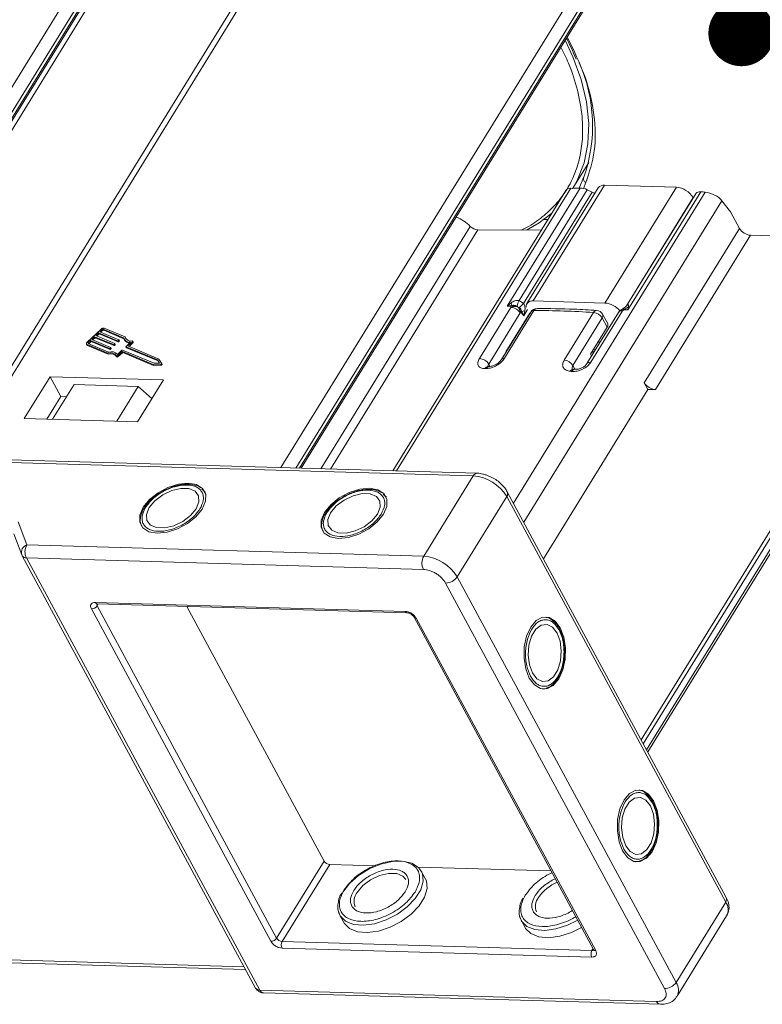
# Model space of a CAD drawing. Header units: millimetres. Extents: x 3059 to 4529, y 344 to 1377.
# Tile 40 of 42: x 4297 to 4353, y 1089 to 1164. Entities that reach past the tile are written whole.
import ezdxf

# ---------------------------------------------------------------- set-up
doc = ezdxf.new("R2010")
doc.units = ezdxf.units.MM
doc.styles.get("Standard").update_dxf_attribs({"font": '仿宋_GB2312.ttf', "width": 0.8})
doc.dimstyles.new('ISO-25.1', dxfattribs={"dimtxt": 6, "dimasz": 5, "dimexe": 3.5, "dimexo": 0.625, "dimgap": 1.5, "dimtad": 1, "dimtoh": 1, "dimtxsty": 'Standard', "dimcen": 2.5, "dimadec": 0, "dimazin": 0, "dimtfac": 1, "dimtmove": 0, "dimatfit": 3, "dimfxl": 0, "dimarcsym": 0})

msp = doc.modelspace()

# ---------------------------------------------------------------- linework, layer by layer
at = {"color": 7, "linetype": 'Continuous', "lineweight": 15}
for p, q in [((4308.443, 1178.891), (4278.963, 1131.07)), ((4280.022, 1130.9), (4309.286, 1178.371)), ((4280.299, 1130.878), (4309.421, 1178.12)), ((4280.413, 1130.869), (4309.434, 1177.944)), ((4320.991, 1178.174), (4291.639, 1130.56)), ((4292.112, 1130.547), (4321.679, 1178.51)), ((4345.863, 1177.815), (4316.295, 1129.851)), ((4280.82, 1130.836), (4309.68, 1177.651)), ((4317.438, 1129.819), (4346.705, 1177.296)), ((4317.724, 1129.81), (4346.841, 1177.044)), ((4317.842, 1129.807), (4346.853, 1176.869)), ((4338.436, 1161.22), (4338.649, 1160.754)), ((4338.393, 1150.99), (4339.599, 1152.946)), ((4339.2, 1151.8), (4338.863, 1151.006)), ((4339.217, 1151.831), (4339.2, 1151.8)), ((4325.063, 1129.599), (4338.246, 1150.984)), ((4333.429, 1142.073), (4338.937, 1151.008)), ((4340.3, 1151.016), (4334.902, 1142.258)), ((4335.388, 1142.462), (4340.787, 1151.219)), ((4339.185, 1150.98), (4339.373, 1151.42)), ((4346.214, 1151.063), (4340.787, 1151.219)), ((4346.214, 1151.063), (4340.816, 1142.306)), ((4337.859, 1150.819), (4324.783, 1129.607)), ((4348.4, 1150.692), (4333.894, 1127.161)), ((4334.315, 1142.497), (4339.479, 1150.874)), ((4339.855, 1150.693), (4334.665, 1142.274)), ((4339.479, 1150.874), (4339.855, 1150.693)), ((4342.433, 1142.101), (4347.478, 1150.284)), ((4347.705, 1150.614), (4342.523, 1142.208)), ((4348.064, 1150.722), (4342.553, 1141.782)), ((4347.478, 1150.284), (4347.489, 1150.264)), ((4334.669, 1125.724), (4349.663, 1150.046)), ((4350.312, 1149.212), (4349.663, 1150.046)), ((4350.99, 1147.954), (4350.312, 1149.212)), ((4319.33, 1129.764), (4330.634, 1148.101)), ((4336.199, 1148.627), (4336.502, 1148.618)), ((4331.206, 1147.842), (4320.049, 1129.744)), ((4336.009, 1147.819), (4331.206, 1147.842)), ((4350.99, 1147.954), (4343.792, 1136.278)), ((4351.833, 1147.435), (4344.635, 1135.759)), ((4366.819, 1147.004), (4351.833, 1147.435)), ((4343.552, 1109.262), (4366.819, 1147.004)), ((4343.715, 1108.96), (4367.071, 1146.848)), ((4367.316, 1146.396), (4343.959, 1108.508)), ((4344.049, 1108.341), (4367.335, 1146.115)), ((4333.429, 1142.073), (4333.713, 1142.322)), ((4333.773, 1142.118), (4333.429, 1142.073)), ((4333.686, 1142.043), (4333.429, 1142.073)), ((4333.686, 1142.043), (4333.773, 1142.118)), ((4333.798, 1142.084), (4333.686, 1142.043)), ((4333.707, 1141.967), (4333.686, 1142.043)), ((4334.227, 1142.003), (4334.167, 1142.075)), ((4334.315, 1142.497), (4334.665, 1142.274)), ((4340.816, 1142.306), (4335.388, 1142.462)), ((4331.322, 1138.098), (4333.707, 1141.967)), ((4334.414, 1141.552), (4332.028, 1137.682)), ((4335.206, 1141.626), (4332.987, 1138.026)), ((4335.449, 1141.735), (4333.23, 1138.135)), ((4335.127, 1141.528), (4333.328, 1138.609)), ((4334.339, 1141.971), (4334.227, 1142.003)), ((4334.498, 1141.562), (4334.414, 1141.552)), ((4334.498, 1141.562), (4334.482, 1141.685)), ((4334.523, 1141.677), (4334.498, 1141.562)), ((4334.668, 1141.337), (4334.498, 1141.562)), ((4334.668, 1141.337), (4334.523, 1141.677)), ((4334.968, 1141.823), (4334.668, 1141.337)), ((4334.756, 1141.712), (4334.668, 1141.337)), ((4337.731, 1137.99), (4339.951, 1141.59)), ((4341.841, 1141.597), (4339.451, 1137.72)), ((4342.137, 1141.703), (4339.748, 1137.827)), ((4341.022, 1140.748), (4340.64, 1141.455)), ((4342.1, 1141.811), (4342.023, 1141.751)), ((4342.132, 1141.84), (4342.1, 1141.811)), ((4342.141, 1141.851), (4342.115, 1141.835)), ((4342.2, 1141.811), (4342.132, 1141.84)), ((4342.25, 1141.772), (4342.137, 1141.703)), ((4342.25, 1141.772), (4342.2, 1141.811)), ((4342.274, 1141.842), (4342.25, 1141.772)), ((4342.553, 1141.782), (4342.25, 1141.772)), ((4342.553, 1141.782), (4342.274, 1141.842)), ((4342.583, 1142.017), (4342.553, 1141.782)), ((4334.789, 1140.98), (4334.802, 1140.97)), ((4340.605, 1141.175), (4338.385, 1137.575)), ((4340.986, 1140.469), (4340.605, 1141.175)), ((4302.707, 1140.328), (4301.662, 1139.34)), ((4302.525, 1140.048), (4302.307, 1139.842)), ((4302.307, 1139.842), (4303.741, 1139.239)), ((4302.391, 1139.807), (4302.566, 1139.972)), ((4303.959, 1139.445), (4302.525, 1140.048)), ((4302.566, 1139.972), (4302.525, 1140.048)), ((4302.566, 1139.972), (4303.999, 1139.369)), ((4302.787, 1140.295), (4302.612, 1140.13)), ((4302.612, 1140.13), (4304.046, 1139.527)), ((4302.696, 1140.095), (4302.827, 1140.219)), ((4302.827, 1140.219), (4302.787, 1140.295)), ((4304.414, 1139.67), (4302.87, 1140.319)), ((4302.87, 1140.319), (4302.91, 1140.244)), ((4302.91, 1140.244), (4304.437, 1139.602)), ((4304.525, 1139.742), (4302.957, 1140.402)), ((4339.726, 1138.425), (4340.986, 1140.469)), ((4301.612, 1139.199), (4301.653, 1139.124)), ((4301.65, 1139.167), (4303.218, 1138.507)), ((4301.69, 1139.091), (4301.65, 1139.167)), ((4301.69, 1139.091), (4303.259, 1138.432)), ((4301.737, 1139.249), (4303.281, 1138.6)), ((4301.915, 1139.472), (4301.741, 1139.307)), ((4301.741, 1139.307), (4301.782, 1139.231)), ((4301.782, 1139.231), (4301.956, 1139.396)), ((4303.349, 1138.869), (4301.915, 1139.472)), ((4301.956, 1139.396), (4301.915, 1139.472)), ((4301.956, 1139.396), (4303.389, 1138.793)), ((4302.22, 1139.76), (4302.002, 1139.554)), ((4302.002, 1139.554), (4303.436, 1138.951)), ((4302.086, 1139.519), (4302.261, 1139.684)), ((4303.654, 1139.157), (4302.22, 1139.76)), ((4302.261, 1139.684), (4302.22, 1139.76)), ((4302.261, 1139.684), (4303.694, 1139.081)), ((4303.694, 1139.081), (4303.654, 1139.157)), ((4303.739, 1139.21), (4303.695, 1139.169)), ((4303.736, 1139.094), (4303.695, 1139.169)), ((4303.736, 1139.094), (4303.78, 1139.135)), ((4303.78, 1139.135), (4303.739, 1139.21)), ((4303.788, 1139.158), (4303.747, 1139.234)), ((4303.999, 1139.369), (4303.959, 1139.445)), ((4304.044, 1139.498), (4304, 1139.457)), ((4304.041, 1139.382), (4304, 1139.457)), ((4304.041, 1139.382), (4304.085, 1139.423)), ((4304.085, 1139.423), (4304.044, 1139.498)), ((4304.093, 1139.446), (4304.052, 1139.522)), ((4304.447, 1139.582), (4304.488, 1139.507)), ((4304.566, 1139.667), (4304.525, 1139.742)), ((4304.582, 1139.606), (4304.566, 1139.667)), ((4304.599, 1139.027), (4304.936, 1139.345)), ((4304.743, 1139.055), (4305.08, 1139.374)), ((4307.083, 1138.071), (4304.743, 1139.055)), ((4304.827, 1139.02), (4305.121, 1139.298)), ((4305.08, 1139.374), (4305.121, 1139.298)), ((4305.138, 1139.345), (4305.097, 1139.421)), ((4340.296, 1139.349), (4340.453, 1139.345)), ((4303.259, 1138.432), (4303.218, 1138.507)), ((4303.389, 1138.793), (4303.349, 1138.869)), ((4303.434, 1138.922), (4303.39, 1138.881)), ((4303.39, 1138.881), (4303.431, 1138.805)), ((4303.431, 1138.805), (4303.475, 1138.847)), ((4303.475, 1138.847), (4303.434, 1138.922)), ((4303.483, 1138.87), (4303.442, 1138.946)), ((4303.875, 1138.312), (4303.916, 1138.236)), ((4303.957, 1138.421), (4304.294, 1138.739)), ((4303.971, 1138.325), (4304.286, 1138.623)), ((4304.011, 1138.25), (4303.971, 1138.325)), ((4304.011, 1138.25), (4304.327, 1138.548)), ((4304.327, 1138.548), (4304.286, 1138.623)), ((4304.327, 1138.635), (4306.647, 1137.66)), ((4304.368, 1138.56), (4304.327, 1138.635)), ((4304.336, 1138.751), (4306.718, 1137.749)), ((4304.368, 1138.56), (4306.688, 1137.584)), ((4304.591, 1139.003), (4304.631, 1138.928)), ((4306.98, 1137.996), (4304.597, 1138.998)), ((4304.638, 1138.923), (4304.597, 1138.998)), ((4304.638, 1138.923), (4307.02, 1137.92)), ((4333.328, 1138.609), (4333.337, 1138.593)), ((4339.726, 1138.425), (4339.801, 1138.287)), ((4339.876, 1138.669), (4339.951, 1138.531)), ((4340.021, 1138.746), (4339.976, 1138.83)), ((4306.647, 1137.66), (4307.205, 1137.668)), ((4306.688, 1137.584), (4306.647, 1137.66)), ((4306.688, 1137.584), (4307.245, 1137.593)), ((4306.718, 1137.749), (4307.128, 1137.755)), ((4307.128, 1137.755), (4306.98, 1137.996)), ((4307.02, 1137.92), (4306.98, 1137.996)), ((4307.02, 1137.92), (4307.123, 1137.755)), ((4307.285, 1137.744), (4307.083, 1138.071)), ((4307.205, 1137.668), (4307.245, 1137.593)), ((4307.326, 1137.667), (4307.286, 1137.743)), ((4332.028, 1137.682), (4332.121, 1137.511)), ((4338.385, 1137.575), (4338.539, 1137.291)), ((4332.083, 1137.504), (4331.971, 1137.502)), ((4338.545, 1137.29), (4338.427, 1137.3)), ((4298.856, 1136.733), (4296.907, 1133.571)), ((4307.425, 1136.487), (4298.856, 1136.733)), ((4298.856, 1136.733), (4299.67, 1135.224)), ((4300.668, 1136.136), (4299.049, 1133.509)), ((4300.668, 1136.136), (4305.524, 1135.997)), ((4305.476, 1133.324), (4307.425, 1136.487)), ((4343.792, 1136.278), (4344.064, 1135.775)), ((4303.905, 1133.369), (4305.524, 1135.997)), ((4305.524, 1135.997), (4306.562, 1135.086)), ((4344.064, 1135.775), (4336.162, 1122.958)), ((4344.635, 1135.759), (4344.064, 1135.775)), ((4298.621, 1133.521), (4299.67, 1135.224)), ((4299.67, 1135.224), (4300.098, 1135.212)), ((4296.907, 1133.571), (4305.476, 1133.324)), ((4331.15, 1129.424), (4290.542, 1130.592)), ((4290.618, 1130.385), (4330.859, 1129.228)), ((4330.859, 1129.228), (4327.11, 1123.146)), ((4310.494, 1128.094), (4310.339, 1128.234)), ((4310.518, 1128.078), (4310.572, 1128.005)), ((4349.988, 1097.334), (4333.432, 1128.018)), ((4324.205, 1127.7), (4324.05, 1127.84)), ((4324.229, 1127.684), (4324.283, 1127.611)), ((4329.638, 1121.588), (4333.387, 1127.669)), ((4333.387, 1127.669), (4349.944, 1096.985)), ((4306.116, 1126.994), (4306.03, 1126.874)), ((4319.827, 1126.6), (4319.741, 1126.48)), ((4297.094, 1124.009), (4296.43, 1125.761)), ((4296.112, 1124.836), (4296.711, 1123.258)), ((4327.11, 1123.146), (4297.094, 1124.009)), ((4296.736, 1123.202), (4296.711, 1123.258)), ((4296.736, 1123.202), (4296.749, 1123.174)), ((4296.749, 1123.174), (4314.392, 1090.477)), ((4297.065, 1123.02), (4327.081, 1122.157)), ((4297.065, 1123.02), (4314.708, 1090.323)), ((4346.195, 1090.904), (4329.638, 1121.588)), ((4328.767, 1121.118), (4345.323, 1090.434)), ((4315.551, 1094.013), (4301.98, 1119.164)), ((4302.28, 1119.651), (4325.703, 1118.977)), ((4302.504, 1119.542), (4302.416, 1119.399)), ((4315.987, 1094.248), (4302.416, 1119.399)), ((4302.42, 1119.544), (4325.843, 1118.871)), ((4309.192, 1119.35), (4319.586, 1100.086)), ((4326.388, 1118.535), (4339.959, 1093.384)), ((4326.546, 1118.458), (4340.117, 1093.307)), ((4336.413, 1113.191), (4336.521, 1113.226)), ((4315.987, 1094.248), (4319.586, 1100.086)), ((4316.408, 1093.988), (4320.007, 1099.827)), ((4320.007, 1099.827), (4323.498, 1099.726)), ((4326.685, 1099.635), (4336.742, 1099.346)), ((4343.47, 1100.113), (4343.578, 1100.148)), ((4327.226, 1098.77), (4326.927, 1099.324)), ((4349.944, 1096.985), (4346.195, 1090.904)), ((4320.767, 1095.999), (4321.066, 1095.446)), ((4346.268, 1089.851), (4350.017, 1095.932)), ((4334.478, 1095.605), (4334.777, 1095.052)), ((4339.832, 1093.315), (4316.408, 1093.988)), ((4339.817, 1092.82), (4316.394, 1093.494)), ((4339.919, 1093.458), (4339.832, 1093.315)), ((4313.521, 1092.09), (4293.785, 1092.658)), ((4294.065, 1092.444), (4313.634, 1091.882)), ((4344.724, 1089.46), (4314.708, 1090.323)), ((4314.988, 1090.11), (4345.004, 1089.247))]:
    msp.add_line(p, q, dxfattribs=at)
at = {"color": 7, "linetype": 'Continuous', "lineweight": 15, "flags": 128}
for points in [[(4338.367, 1150.947), (4338.712, 1151.568), (4339.233, 1152.903), (4339.526, 1154.35), (4339.587, 1155.896), (4339.416, 1157.522), (4339.016, 1159.211), (4338.389, 1160.944), (4337.808, 1162.196)], [(4334.887, 1147.824), (4335.849, 1148.384), (4336.807, 1149.112)], [(4301.65, 1139.167), (4301.629, 1139.179), (4301.614, 1139.195), (4301.606, 1139.215), (4301.604, 1139.238), (4301.609, 1139.263), (4301.621, 1139.289), (4301.638, 1139.315), (4301.662, 1139.34)], [(4301.741, 1139.307), (4301.733, 1139.299), (4301.727, 1139.29), (4301.723, 1139.281), (4301.722, 1139.273), (4301.722, 1139.265), (4301.725, 1139.259), (4301.73, 1139.253), (4301.737, 1139.249)], [(4303.741, 1139.239), (4303.744, 1139.237), (4303.747, 1139.234), (4303.748, 1139.231), (4303.748, 1139.227), (4303.748, 1139.223), (4303.746, 1139.219), (4303.743, 1139.214), (4303.739, 1139.21)], [(4304.046, 1139.527), (4304.049, 1139.525), (4304.052, 1139.522), (4304.053, 1139.519), (4304.053, 1139.515), (4304.053, 1139.511), (4304.051, 1139.507), (4304.048, 1139.502), (4304.044, 1139.498)], [(4305.063, 1139.435), (4305.076, 1139.434), (4305.087, 1139.431), (4305.095, 1139.425), (4305.099, 1139.416), (4305.1, 1139.407), (4305.097, 1139.396), (4305.09, 1139.385), (4305.08, 1139.374)], [(4305.121, 1139.298), (4305.131, 1139.309), (4305.137, 1139.32), (4305.14, 1139.331), (4305.14, 1139.341), (4305.138, 1139.345)], [(4303.436, 1138.951), (4303.439, 1138.949), (4303.442, 1138.946), (4303.443, 1138.943), (4303.443, 1138.939), (4303.443, 1138.935), (4303.441, 1138.931), (4303.438, 1138.926), (4303.434, 1138.922)], [(4303.971, 1138.325), (4303.959, 1138.316), (4303.945, 1138.308), (4303.93, 1138.302), (4303.915, 1138.298), (4303.902, 1138.298), (4303.89, 1138.3), (4303.881, 1138.305), (4303.875, 1138.312)], [(4304.597, 1138.998), (4304.594, 1139), (4304.591, 1139.003), (4304.59, 1139.006), (4304.589, 1139.01), (4304.59, 1139.014), (4304.592, 1139.018), (4304.595, 1139.023), (4304.599, 1139.027)], [(4340.042, 1138.679), (4340.041, 1138.686), (4340.021, 1138.746)], [(4303.915, 1138.237), (4303.921, 1138.229), (4303.931, 1138.224), (4303.942, 1138.222), (4303.956, 1138.223), (4303.971, 1138.226), (4303.985, 1138.232), (4303.999, 1138.24), (4304.011, 1138.25)], [(4307.285, 1137.744), (4307.288, 1137.733), (4307.286, 1137.721), (4307.28, 1137.708), (4307.269, 1137.696), (4307.255, 1137.685), (4307.238, 1137.676), (4307.221, 1137.67), (4307.205, 1137.668)], [(4307.245, 1137.593), (4307.262, 1137.595), (4307.279, 1137.6), (4307.295, 1137.609), (4307.31, 1137.62), (4307.321, 1137.633), (4307.327, 1137.646), (4307.329, 1137.658), (4307.326, 1137.667)], [(4309.302, 1128.684), (4308.556, 1128.611), (4307.769, 1128.359), (4307.017, 1127.954), (4306.374, 1127.434), (4305.904, 1126.851), (4305.651, 1126.261), (4305.642, 1125.723), (4305.876, 1125.289), (4306.331, 1125.002), (4306.962, 1124.889), (4307.708, 1124.962), (4308.495, 1125.214), (4309.247, 1125.619), (4309.889, 1126.139), (4310.36, 1126.722), (4310.612, 1127.312), (4310.622, 1127.85), (4310.388, 1128.284), (4309.933, 1128.571), (4309.302, 1128.684)], [(4306.361, 1126.837), (4306.15, 1126.318), (4306.178, 1125.856), (4306.441, 1125.506), (4306.909, 1125.31), (4307.524, 1125.292), (4308.212, 1125.455), (4308.891, 1125.778), (4309.478, 1126.223), (4309.903, 1126.736), (4310.114, 1127.254), (4310.086, 1127.717), (4309.823, 1128.067), (4309.355, 1128.263), (4308.74, 1128.281), (4308.052, 1128.118), (4307.373, 1127.795), (4306.786, 1127.35), (4306.361, 1126.837)], [(4323.013, 1128.29), (4322.267, 1128.217), (4321.48, 1127.965), (4320.728, 1127.559), (4320.085, 1127.04), (4319.615, 1126.456), (4319.363, 1125.867), (4319.353, 1125.329), (4319.587, 1124.895), (4320.042, 1124.608), (4320.673, 1124.495), (4321.419, 1124.568), (4322.206, 1124.82), (4322.958, 1125.225), (4323.601, 1125.745), (4324.071, 1126.328), (4324.323, 1126.918), (4324.333, 1127.456), (4324.099, 1127.89), (4323.644, 1128.177), (4323.013, 1128.29)], [(4320.072, 1126.443), (4319.861, 1125.924), (4319.889, 1125.462), (4320.152, 1125.112), (4320.62, 1124.916), (4321.235, 1124.898), (4321.923, 1125.061), (4322.602, 1125.384), (4323.189, 1125.829), (4323.614, 1126.341), (4323.825, 1126.86), (4323.797, 1127.323), (4323.534, 1127.673), (4323.066, 1127.869), (4322.451, 1127.886), (4321.763, 1127.724), (4321.084, 1127.401), (4320.497, 1126.956), (4320.072, 1126.443)], [(4337.432, 1117.723), (4337.048, 1118.237), (4336.586, 1118.514), (4336.093, 1118.528), (4335.617, 1118.278), (4335.204, 1117.788), (4334.894, 1117.105), (4334.718, 1116.298), (4334.694, 1115.444), (4334.823, 1114.627), (4335.093, 1113.928), (4335.477, 1113.415), (4335.938, 1113.138), (4336.431, 1113.123), (4336.908, 1113.374), (4337.321, 1113.864), (4337.63, 1114.546), (4337.806, 1115.354), (4337.831, 1116.208), (4337.702, 1117.024), (4337.432, 1117.723)], [(4335.332, 1114.318), (4335.676, 1113.875), (4336.091, 1113.668), (4336.526, 1113.721), (4336.929, 1114.028), (4337.252, 1114.552), (4337.456, 1115.229), (4337.515, 1115.979), (4337.424, 1116.71), (4337.192, 1117.334), (4336.848, 1117.776), (4336.434, 1117.983), (4335.998, 1117.93), (4335.595, 1117.623), (4335.272, 1117.1), (4335.069, 1116.422), (4335.009, 1115.673), (4335.101, 1114.942), (4335.332, 1114.318)], [(4336.466, 1113.203), (4336.26, 1113.128), (4336.098, 1113.103)], [(4344.489, 1104.645), (4344.105, 1105.158), (4343.643, 1105.435), (4343.15, 1105.45), (4342.674, 1105.199), (4342.261, 1104.709), (4341.951, 1104.027), (4341.775, 1103.219), (4341.751, 1102.365), (4341.88, 1101.549), (4342.15, 1100.85), (4342.534, 1100.336), (4342.995, 1100.059), (4343.488, 1100.045), (4343.965, 1100.295), (4344.378, 1100.785), (4344.687, 1101.468), (4344.863, 1102.275), (4344.888, 1103.129), (4344.759, 1103.946), (4344.489, 1104.645)], [(4342.39, 1101.239), (4342.733, 1100.797), (4343.148, 1100.59), (4343.583, 1100.643), (4343.986, 1100.95), (4344.309, 1101.473), (4344.513, 1102.151), (4344.572, 1102.9), (4344.481, 1103.631), (4344.249, 1104.255), (4343.905, 1104.698), (4343.491, 1104.905), (4343.055, 1104.852), (4342.652, 1104.545), (4342.329, 1104.021), (4342.126, 1103.344), (4342.066, 1102.594), (4342.158, 1101.863), (4342.39, 1101.239)], [(4320.991, 1097.744), (4321.501, 1098.397), (4322.186, 1098.996), (4322.994, 1099.495), (4323.865, 1099.859), (4324.734, 1100.06), (4325.538, 1100.083), (4326.217, 1099.926), (4326.72, 1099.601), (4326.97, 1099.237)], [(4343.523, 1100.124), (4343.317, 1100.05), (4343.155, 1100.025)], [(4326.97, 1099.237), (4327.009, 1099.133), (4327.065, 1098.555), (4326.881, 1097.911), (4326.473, 1097.249), (4325.87, 1096.617), (4325.117, 1096.063), (4324.269, 1095.627), (4323.391, 1095.342), (4322.546, 1095.229), (4321.798, 1095.296), (4321.202, 1095.539), (4320.802, 1095.94), (4320.645, 1096.343)], [(4322.076, 1097.712), (4322.501, 1098.225), (4323.088, 1098.67), (4323.767, 1098.993), (4324.455, 1099.156), (4325.07, 1099.138), (4325.538, 1098.942), (4325.757, 1098.691)], [(4321.066, 1095.446), (4321.1, 1095.386), (4321.5, 1094.986), (4322.096, 1094.743), (4322.845, 1094.676), (4323.689, 1094.789), (4324.568, 1095.073), (4325.415, 1095.509), (4326.168, 1096.064), (4326.772, 1096.696), (4327.18, 1097.358), (4327.363, 1098.002), (4327.308, 1098.58), (4327.226, 1098.77)], [(4338.752, 1095.622), (4337.981, 1095.233), (4337.102, 1094.948), (4336.257, 1094.835), (4335.509, 1094.902), (4334.913, 1095.145), (4334.513, 1095.546), (4334.357, 1095.949)], [(4334.777, 1095.052), (4334.811, 1094.992), (4335.211, 1094.592), (4335.808, 1094.349), (4336.556, 1094.281), (4337.401, 1094.394), (4338.279, 1094.679), (4339.05, 1095.069)]]:
    msp.add_lwpolyline(points, dxfattribs=at)
at = {"color": 7, "linetype": 'Continuous', "lineweight": 15}
for centre, radius, start, end in [((4328.166, 1155.71), 11.712, 340.66019, 24.01814), ((4339.496, 1151.705), 0.31, 162.10359, 246.62108), ((4340.72, 1150.695), 0.528, 82.73307, 142.65777), ((4346.094, 1149.454), 1.614, 30.95613, 85.74517), ((4351.913, 1148.508), 1.076, 210.95613, 265.74517), ((4327.2, 1140.302), 6.819, 15.44278, 17.22972), ((4338.608, 1140.754), 4.633, 157.90314, 163.43616), ((4331.924, 1144.896), 3.793, 309.53644, 316.26975), ((4335.299, 1142.021), 0.449, 78.55471, 184.67567), ((4340.682, 1140.66), 1.651, 40.0108, 85.34198), ((4333.683, 1141.117), 0.85, 30.72022, 88.35325), ((4332.13, 1158.069), 16.567, 278.30621, 279.123), ((4335.683, 1141.332), 0.56, 90.1953, 148.34796), ((4335.425, 1141.463), 0.273, 84.87159, 143.34406), ((4335.706, 1141.607), 0.287, 94.91553, 153.44087), ((4335.624, 1077.094), 64.641, 86.16156, 90.15433), ((4340.191, 1141.486), 0.261, 91.33322, 156.5469), ((4339.863, 1140.729), 0.866, 31.06739, 84.16731), ((4340.147, 1141.189), 0.56, 28.35065, 86.2009), ((4340.38, 1141.346), 0.282, 322.72531, 22.65585), ((4342.317, 1141.303), 0.56, 121.01333, 148.34796), ((4342.07, 1141.424), 0.287, 76.42126, 142.99252), ((4342.317, 1141.303), 0.56, 120.82329, 121.01333), ((4341.653, 1143.305), 1.589, 292.97221, 305.82463), ((4340.762, 1140.639), 0.282, 322.72531, 22.65585), ((4302.896, 1140.147), 0.262, 76.65876, 136.22204), ((4302.85, 1140.234), 0.0872, 76.65876, 136.22204), ((4302.89, 1140.159), 0.0872, 76.65876, 136.22204), ((4301.716, 1139.159), 0.0725, 209.18743, 249.41863), ((4303.664, 1139.199), 0.0436, 256.65876, 316.22204), ((4303.705, 1139.124), 0.0436, 256.65876, 316.22204), ((4303.768, 1139.152), 0.021, 304.18773, 16.79947), ((4303.969, 1139.487), 0.0436, 256.65876, 316.22204), ((4304.01, 1139.412), 0.0436, 256.65876, 316.22204), ((4304.073, 1139.44), 0.021, 304.18773, 16.79947), ((4304.881, 1139.839), 0.497, 199.88446, 276.34019), ((4304.903, 1139.768), 0.49, 212.19031, 265.68863), ((4304.963, 1139.883), 0.459, 197.87163, 282.66726), ((4303.41, 1137.951), 0.588, 37.86047, 109.03364), ((4303.451, 1137.875), 0.588, 37.86047, 109.03364), ((4303.466, 1137.931), 0.693, 44.85727, 105.46591), ((4303.359, 1138.911), 0.0436, 256.65876, 316.22204), ((4303.4, 1138.836), 0.0436, 256.65876, 316.22204), ((4303.463, 1138.864), 0.021, 304.18773, 16.79947), ((4304.317, 1138.593), 0.0436, 76.65876, 136.22204), ((4304.325, 1138.709), 0.0436, 76.65876, 136.22204), ((4304.358, 1138.518), 0.0436, 76.65876, 136.22204), ((4304.642, 1138.934), 0.0121, 209.18743, 249.41863), ((4331.297, 1137.248), 0.85, 30.72022, 88.35325), ((4333.206, 1137.863), 0.273, 84.89978, 143.00132), ((4337.643, 1137.128), 0.866, 31.06739, 84.16731), ((4339.68, 1137.548), 0.287, 76.38596, 143.30082), ((4331.993, 1137.215), 0.288, 94.2739, 153.26182), ((4332.939, 1078.213), 59.144, 91.05651, 91.16526), ((4332.105, 1137.217), 0.288, 94.95582, 153.23745), ((4338.435, 1137.04), 0.26, 91.88728, 156.80111), ((4332.58, 1067.044), 70.323, 85.32192, 85.41887), ((4338.553, 1137.031), 0.259, 91.11994, 156.93701), ((4344.715, 1136.831), 1.076, 210.95613, 265.74517), ((4331.164, 1129.089), 0.336, 92.3508, 155.6084), ((4330.619, 1126.009), 3.227, 30.95613, 85.74517), ((4333.116, 1127.881), 0.344, 321.97192, 24.1625), ((4297.312, 1123.425), 0.624, 110.45477, 195.49736), ((4298.034, 1123.487), 1.076, 150.95613, 205.74517), ((4297.038, 1123.365), 0.346, 213.51165, 274.50979), ((4328.05, 1122.624), 1.076, 150.95613, 205.74517), ((4326.87, 1119.928), 3.227, 30.95613, 85.74517), ((4328.749, 1122.194), 1.076, 270.96032, 325.74097), ((4301.971, 1119.702), 0.538, 270.96032, 325.74097), ((4302.44, 1119.716), 0.173, 202.0518, 263.33731), ((4302.575, 1119.502), 0.19, 166.63224, 212.79326), ((4325.86, 1119.038), 0.168, 201.08398, 264.4023), ((4326.53, 1118.625), 0.168, 212.26614, 275.62574), ((4320.047, 1100.363), 0.538, 210.95613, 265.74517), ((4338.507, 1095.469), 3.289, 113.32985, 145.78601), ((4322.877, 1097.06), 1.033, 140.83141, 204.51297), ((4349.663, 1097.198), 0.352, 322.72531, 22.65585), ((4336.588, 1096.666), 1.033, 140.83141, 204.51297), ((4349.125, 1096.399), 1.007, 332.407, 35.60648), ((4315.542, 1094.551), 0.538, 270.96032, 325.74097), ((4316.448, 1094.525), 0.538, 210.95613, 265.74517), ((4316.879, 1093.727), 0.538, 150.95613, 205.74517), ((4340.302, 1093.054), 0.538, 150.95613, 205.74517), ((4339.852, 1093.504), 0.19, 263.91427, 310.03705), ((4340.105, 1093.482), 0.176, 214.04545, 273.97599), ((4345.305, 1091.509), 1.076, 270.96032, 325.74097), ((4345.315, 1090.312), 1.06, 334.68254, 33.91557), ((4314.681, 1090.669), 0.346, 213.51165, 274.50979), ((4315.028, 1090.453), 0.345, 202.0518, 263.33731), ((4345.049, 1089.596), 0.352, 202.73776, 262.56667)]:
    msp.add_arc(centre, radius, start, end, dxfattribs=at)
for centre, major_axis, ratio, start_param, end_param in [((4338.808, 1150.359), (-0.964, 0.433), 0.469328, 5.5278, 6.221752), ((4374.78, 1110.367), (-62.611, 28.119), 0.469328, 5.51471, 5.5278), ((4339.305, 1150.591), (-0.643, 0.289), 0.469328, 4.651037, 5.51471), ((4339.68, 1150.409), (-0.643, 0.289), 0.469328, 4.34654, 4.651037), ((4348.339, 1150.308), (-0.643, 0.289), 0.469328, 5.350835, 6.221833), ((4374.78, 1110.367), (-62.611, 28.119), 0.469328, 5.34507, 5.350835), ((4348.806, 1150.071), (-0.964, 0.433), 0.469328, 3.865638, 5.34507), ((4329.394, 1147.601), (-1.694, 0.987), 0.593358, 4.280792, 4.953409), ((4330.989, 1148.244), (-0.484, 0.282), 0.593358, 1.139199, 2.341424)]:
    msp.add_ellipse(centre, major_axis=major_axis, ratio=ratio, start_param=start_param, end_param=end_param, dxfattribs=at)
for points, knots in [([(4337.893, 1162.334), (4337.966, 1162.204), (4338.176, 1161.831), (4338.334, 1161.461), (4338.436, 1161.22)], [0, 0, 0, 0, 0.34675, 1, 1, 1, 1]), ([(4339.373, 1151.42), (4339.629, 1152.2), (4340.147, 1153.772), (4340.076, 1156.512), (4339.425, 1159.426), (4338.449, 1161.442), (4337.965, 1162.443)], [0, 0, 0, 0, 0.248086, 0.5, 0.751914, 1, 1, 1, 1]), ([(4337.484, 1161.669), (4337.684, 1161.263), (4338.228, 1160.161), (4338.78, 1158.384), (4339.115, 1156.524), (4339.151, 1154.878), (4338.97, 1153.446), (4338.572, 1152.103), (4337.954, 1150.867), (4337.13, 1149.757), (4336.099, 1148.808), (4335.206, 1148.162), (4334.609, 1147.889), (4334.471, 1147.826)], [0, 0, 0, 0, 0.068517, 0.185461, 0.305698, 0.399683, 0.493684, 0.589669, 0.68567, 0.781655, 0.877655, 0.971641, 1, 1, 1, 1]), ([(4333.707, 1141.967), (4333.748, 1141.986), (4333.832, 1142.023), (4333.968, 1142.045), (4334.105, 1142.042), (4334.186, 1142.016), (4334.227, 1142.003)], [0, 0, 0, 0, 0.2462218, 0.5, 0.7537782, 1, 1, 1, 1]), ([(4333.713, 1142.322), (4333.802, 1142.381), (4333.937, 1142.471), (4334.154, 1142.517), (4334.262, 1142.504), (4334.315, 1142.497)], [0, 0, 0, 0, 0.498649, 0.753668, 1, 1, 1, 1]), ([(4334.167, 1142.075), (4334.103, 1142.097), (4334.007, 1142.131), (4333.871, 1142.135), (4333.806, 1142.123), (4333.773, 1142.118)], [0, 0, 0, 0, 0.499029, 0.74932, 1, 1, 1, 1]), ([(4333.798, 1142.084), (4333.793, 1142.091), (4333.784, 1142.103), (4333.777, 1142.113), (4333.773, 1142.118)], [0, 0, 0, 0, 0.560177, 1, 1, 1, 1]), ([(4334.167, 1142.075), (4334.107, 1142.09), (4333.987, 1142.119), (4333.861, 1142.095), (4333.798, 1142.084)], [0, 0, 0, 0, 0.497366, 1, 1, 1, 1]), ([(4334.665, 1142.274), (4334.689, 1142.232), (4334.737, 1142.147), (4334.783, 1141.953), (4334.767, 1141.808), (4334.756, 1141.712)], [0, 0, 0, 0, 0.2463087, 0.5009625, 1, 1, 1, 1]), ([(4342.532, 1142.218), (4342.473, 1142.137), (4342.359, 1141.98), (4342.189, 1141.881), (4342.107, 1141.834)], [0, 0, 0, 0, 0.515302, 1, 1, 1, 1]), ([(4342.523, 1142.208), (4342.531, 1142.214), (4342.548, 1142.228), (4342.574, 1142.188), (4342.592, 1142.118), (4342.586, 1142.051), (4342.583, 1142.017)], [0, 0, 0, 0, 0.245949, 0.499313, 0.749435, 1, 1, 1, 1]), ([(4334.227, 1142.003), (4334.253, 1141.974), (4334.307, 1141.916), (4334.368, 1141.801), (4334.406, 1141.677), (4334.411, 1141.59), (4334.414, 1141.552)], [0, 0, 0, 0, 0.246646, 0.500017, 0.775434, 1, 1, 1, 1]), ([(4334.482, 1141.685), (4334.466, 1141.738), (4334.435, 1141.845), (4334.371, 1141.929), (4334.339, 1141.971)], [0, 0, 0, 0, 0.503643, 1, 1, 1, 1]), ([(4334.523, 1141.677), (4334.503, 1141.732), (4334.462, 1141.844), (4334.38, 1141.928), (4334.339, 1141.971)], [0, 0, 0, 0, 0.499671, 1, 1, 1, 1]), ([(4334.482, 1141.685), (4334.49, 1141.683), (4334.505, 1141.681), (4334.517, 1141.678), (4334.523, 1141.677)], [0, 0, 0, 0, 0.5601849, 1, 1, 1, 1]), ([(4340.185, 1141.747), (4339.617, 1141.782), (4338.094, 1141.873), (4336.611, 1141.885), (4335.681, 1141.892)], [0, 0, 0, 0, 0.372455, 1, 1, 1, 1]), ([(4342.023, 1141.751), (4342.022, 1141.765), (4342.021, 1141.782), (4342.031, 1141.781), (4342.032, 1141.781)], [0, 0, 0, 0, 0.813529, 1, 1, 1, 1]), ([(4342.032, 1141.781), (4342.037, 1141.783), (4342.048, 1141.787), (4342.084, 1141.761), (4342.12, 1141.722), (4342.137, 1141.703)], [0, 0, 0, 0, 0.282939, 0.646829, 1, 1, 1, 1]), ([(4342.274, 1141.842), (4342.254, 1141.85), (4342.216, 1141.864), (4342.17, 1141.868), (4342.152, 1141.85), (4342.145, 1141.843)], [0, 0, 0, 0, 0.370107, 0.739591, 1, 1, 1, 1]), ([(4342.274, 1141.842), (4342.26, 1141.837), (4342.234, 1141.828), (4342.21, 1141.816), (4342.2, 1141.811)], [0, 0, 0, 0, 0.559904, 1, 1, 1, 1]), ([(4331.736, 1137.344), (4331.626, 1137.353), (4331.407, 1137.371), (4331.222, 1137.541), (4331.173, 1137.791), (4331.272, 1137.995), (4331.322, 1138.098)], [0, 0, 0, 0, 0.250042, 0.499852, 0.749497, 1, 1, 1, 1]), ([(4333.23, 1138.135), (4333.153, 1138.032), (4332.999, 1137.827), (4332.63, 1137.569), (4332.222, 1137.387), (4331.973, 1137.36), (4331.848, 1137.346)], [0, 0, 0, 0, 0.249953, 0.499706, 0.749396, 1, 1, 1, 1]), ([(4331.967, 1137.496), (4331.967, 1137.511), (4331.967, 1137.566), (4332.003, 1137.634), (4332.028, 1137.682)], [0, 0, 0, 0, 0.277198, 1, 1, 1, 1]), ([(4332.987, 1138.026), (4332.937, 1137.959), (4332.836, 1137.824), (4332.593, 1137.652), (4332.324, 1137.531), (4332.16, 1137.513), (4332.079, 1137.504)], [0, 0, 0, 0, 0.249005, 0.498549, 0.74875, 1, 1, 1, 1]), ([(4338.196, 1137.142), (4338.08, 1137.163), (4337.847, 1137.206), (4337.646, 1137.407), (4337.585, 1137.679), (4337.682, 1137.886), (4337.731, 1137.99)], [0, 0, 0, 0, 0.250042, 0.499844, 0.74949, 1, 1, 1, 1]), ([(4339.748, 1137.827), (4339.67, 1137.725), (4339.514, 1137.523), (4339.134, 1137.287), (4338.708, 1137.136), (4338.446, 1137.134), (4338.315, 1137.133)], [0, 0, 0, 0, 0.249946, 0.499698, 0.749393, 1, 1, 1, 1]), ([(4338.355, 1137.285), (4338.34, 1137.33), (4338.309, 1137.419), (4338.36, 1137.523), (4338.385, 1137.575)], [0, 0, 0, 0, 0.500495, 1, 1, 1, 1]), ([(4339.451, 1137.72), (4339.403, 1137.658), (4339.308, 1137.533), (4339.071, 1137.387), (4338.803, 1137.292), (4338.634, 1137.291), (4338.549, 1137.29)], [0, 0, 0, 0, 0.245971, 0.493968, 0.745065, 1, 1, 1, 1]), ([(4332.464, 1129.003), (4332.255, 1129.115), (4331.966, 1129.271), (4331.524, 1129.385), (4331.293, 1129.434), (4331.155, 1129.423), (4331.15, 1129.423)], [0, 0, 0, 0, 0.488444, 0.677599, 0.988653, 1, 1, 1, 1]), ([(4333.421, 1128.016), (4333.393, 1128.072), (4333.316, 1128.229), (4333.111, 1128.478), (4332.824, 1128.761), (4332.585, 1128.922), (4332.464, 1129.003)], [0, 0, 0, 0, 0.143955, 0.402623, 0.700319, 1, 1, 1, 1]), ([(4306.075, 1126.846), (4306.239, 1127.065), (4306.491, 1127.404), (4306.999, 1127.805), (4307.436, 1128.075), (4307.904, 1128.294), (4308.513, 1128.491), (4309.238, 1128.58), (4309.829, 1128.453), (4310.178, 1128.228), (4310.365, 1127.991), (4310.459, 1127.705), (4310.464, 1127.29), (4310.297, 1126.948), (4310.189, 1126.727)], [0, 0, 0, 0, 0.1197215, 0.184837, 0.25, 0.3151155, 0.3802785, 0.5, 0.6197215, 0.684837, 0.75, 0.8151155, 0.8802785, 1, 1, 1, 1]), ([(4307.423, 1128.101), (4307.198, 1127.966), (4306.884, 1127.777), (4306.496, 1127.44), (4306.266, 1127.212), (4306.15, 1127.043), (4306.116, 1126.994)], [0, 0, 0, 0, 0.431946, 0.604262, 0.884419, 1, 1, 1, 1]), ([(4310.226, 1128.335), (4310.217, 1128.344), (4310.103, 1128.45), (4309.763, 1128.549), (4309.276, 1128.616), (4308.79, 1128.575), (4308.353, 1128.482), (4307.901, 1128.337), (4307.591, 1128.184), (4307.423, 1128.101)], [0, 0, 0, 0, 0.017612, 0.205533, 0.407683, 0.56757, 0.692273, 0.833284, 1, 1, 1, 1]), ([(4319.786, 1126.451), (4319.95, 1126.671), (4320.202, 1127.01), (4320.71, 1127.411), (4321.147, 1127.681), (4321.615, 1127.9), (4322.224, 1128.097), (4322.949, 1128.186), (4323.54, 1128.059), (4323.889, 1127.834), (4324.076, 1127.597), (4324.17, 1127.311), (4324.175, 1126.896), (4324.008, 1126.554), (4323.9, 1126.333)], [0, 0, 0, 0, 0.1197215, 0.184837, 0.25, 0.3151155, 0.3802785, 0.5, 0.6197215, 0.684837, 0.75, 0.8151155, 0.8802785, 1, 1, 1, 1]), ([(4323.908, 1127.968), (4323.771, 1128.033), (4323.488, 1128.169), (4322.984, 1128.219), (4322.502, 1128.182), (4322.064, 1128.088), (4321.612, 1127.943), (4321.302, 1127.79), (4321.134, 1127.706)], [0, 0, 0, 0, 0.19129, 0.397064, 0.559818, 0.686756, 0.830295, 1, 1, 1, 1]), ([(4321.134, 1127.706), (4320.909, 1127.571), (4320.595, 1127.383), (4320.207, 1127.046), (4319.977, 1126.818), (4319.861, 1126.649), (4319.827, 1126.6)], [0, 0, 0, 0, 0.431946, 0.604262, 0.884419, 1, 1, 1, 1]), ([(4306.03, 1126.874), (4306.007, 1126.843), (4305.893, 1126.688), (4305.763, 1126.392), (4305.67, 1125.996), (4305.669, 1125.667), (4305.754, 1125.503), (4305.78, 1125.452)], [0, 0, 0, 0, 0.063225, 0.32369, 0.592541, 0.875134, 1, 1, 1, 1]), ([(4310.189, 1126.727), (4310.025, 1126.508), (4309.773, 1126.169), (4309.265, 1125.768), (4308.828, 1125.498), (4308.36, 1125.279), (4307.751, 1125.082), (4307.026, 1124.993), (4306.435, 1125.12), (4306.086, 1125.344), (4305.899, 1125.582), (4305.804, 1125.868), (4305.8, 1126.283), (4305.967, 1126.625), (4306.075, 1126.846)], [0, 0, 0, 0, 0.119721, 0.184837, 0.25, 0.315115, 0.380279, 0.5, 0.619721, 0.684837, 0.75, 0.815115, 0.880279, 1, 1, 1, 1]), ([(4319.741, 1126.48), (4319.718, 1126.449), (4319.604, 1126.294), (4319.475, 1125.998), (4319.381, 1125.602), (4319.381, 1125.268), (4319.469, 1125.1), (4319.498, 1125.045)], [0, 0, 0, 0, 0.062547, 0.320218, 0.586185, 0.865747, 1, 1, 1, 1]), ([(4323.9, 1126.333), (4323.736, 1126.114), (4323.484, 1125.775), (4322.976, 1125.374), (4322.539, 1125.103), (4322.071, 1124.885), (4321.462, 1124.688), (4320.737, 1124.598), (4320.146, 1124.725), (4319.797, 1124.95), (4319.61, 1125.187), (4319.516, 1125.473), (4319.511, 1125.889), (4319.678, 1126.23), (4319.786, 1126.451)], [0, 0, 0, 0, 0.119721, 0.184837, 0.25, 0.315115, 0.380279, 0.5, 0.619721, 0.684837, 0.75, 0.815115, 0.880279, 1, 1, 1, 1]), ([(4327.081, 1122.157), (4327.232, 1122.139), (4327.465, 1122.112), (4327.799, 1121.979), (4328.051, 1121.844), (4328.285, 1121.679), (4328.554, 1121.441), (4328.683, 1121.245), (4328.767, 1121.118)], [0, 0, 0, 0, 0.239443, 0.369807, 0.5, 0.630364, 0.760557, 1, 1, 1, 1]), ([(4301.98, 1119.164), (4301.954, 1119.227), (4301.913, 1119.325), (4301.921, 1119.44), (4301.951, 1119.518), (4302.007, 1119.58), (4302.107, 1119.639), (4302.212, 1119.646), (4302.28, 1119.651)], [0, 0, 0, 0, 0.239443, 0.36955, 0.5, 0.630107, 0.760557, 1, 1, 1, 1]), ([(4302.37, 1119.54), (4302.371, 1119.541), (4302.373, 1119.542), (4302.404, 1119.543), (4302.42, 1119.544)], [0, 0, 0, 0, 0.488825, 1, 1, 1, 1]), ([(4325.703, 1118.977), (4325.779, 1118.969), (4325.895, 1118.955), (4326.062, 1118.889), (4326.188, 1118.821), (4326.305, 1118.739), (4326.44, 1118.62), (4326.504, 1118.521), (4326.546, 1118.458)], [0, 0, 0, 0, 0.239443, 0.36955, 0.5, 0.630107, 0.760557, 1, 1, 1, 1]), ([(4325.843, 1118.871), (4325.844, 1118.871), (4325.858, 1118.872), (4325.906, 1118.865), (4325.977, 1118.847), (4326.06, 1118.816), (4326.119, 1118.783), (4326.153, 1118.764)], [0, 0, 0, 0, 0.005502, 0.267632, 0.473873, 0.70006, 1, 1, 1, 1]), ([(4326.153, 1118.764), (4326.194, 1118.736), (4326.251, 1118.696), (4326.316, 1118.633), (4326.357, 1118.585), (4326.382, 1118.548), (4326.388, 1118.536), (4326.388, 1118.535)], [0, 0, 0, 0, 0.385706, 0.535653, 0.767322, 0.990927, 1, 1, 1, 1]), ([(4335.183, 1114.074), (4335.074, 1114.326), (4334.907, 1114.713), (4334.814, 1115.354), (4334.798, 1115.868), (4334.842, 1116.382), (4334.976, 1117.008), (4335.261, 1117.681), (4335.667, 1118.129), (4336.037, 1118.319), (4336.335, 1118.362), (4336.63, 1118.301), (4336.992, 1118.097), (4337.205, 1117.781), (4337.342, 1117.577)], [0, 0, 0, 0, 0.119721, 0.184837, 0.25, 0.315115, 0.380279, 0.5, 0.619721, 0.684837, 0.75, 0.815115, 0.880279, 1, 1, 1, 1]), ([(4337.389, 1117.603), (4337.374, 1117.637), (4337.297, 1117.814), (4337.105, 1118.074), (4336.808, 1118.352), (4336.527, 1118.517), (4336.346, 1118.526), (4336.292, 1118.528)], [0, 0, 0, 0, 0.063726, 0.326043, 0.596808, 0.881417, 1, 1, 1, 1]), ([(4337.342, 1117.577), (4337.45, 1117.326), (4337.618, 1116.938), (4337.711, 1116.298), (4337.727, 1115.784), (4337.682, 1115.27), (4337.548, 1114.643), (4337.263, 1113.971), (4336.857, 1113.522), (4336.488, 1113.333), (4336.189, 1113.289), (4335.894, 1113.351), (4335.532, 1113.555), (4335.32, 1113.87), (4335.183, 1114.074)], [0, 0, 0, 0, 0.119721, 0.184837, 0.25, 0.315115, 0.380279, 0.5, 0.619721, 0.684837, 0.75, 0.815115, 0.880279, 1, 1, 1, 1]), ([(4337.755, 1115.783), (4337.75, 1116.045), (4337.744, 1116.411), (4337.647, 1116.916), (4337.548, 1117.278), (4337.437, 1117.505), (4337.389, 1117.603)], [0, 0, 0, 0, 0.394783, 0.552274, 0.808331, 1, 1, 1, 1]), ([(4336.521, 1113.226), (4336.546, 1113.233), (4336.707, 1113.281), (4336.974, 1113.53), (4337.275, 1113.921), (4337.483, 1114.361), (4337.621, 1114.787), (4337.721, 1115.251), (4337.743, 1115.596), (4337.755, 1115.783)], [0, 0, 0, 0, 0.033344, 0.218272, 0.417193, 0.574519, 0.697236, 0.836006, 1, 1, 1, 1]), ([(4342.24, 1100.996), (4342.131, 1101.247), (4341.964, 1101.635), (4341.871, 1102.275), (4341.855, 1102.789), (4341.899, 1103.303), (4342.033, 1103.93), (4342.318, 1104.602), (4342.724, 1105.051), (4343.094, 1105.24), (4343.392, 1105.284), (4343.687, 1105.222), (4344.049, 1105.018), (4344.262, 1104.703), (4344.399, 1104.499)], [0, 0, 0, 0, 0.119721, 0.184837, 0.25, 0.315115, 0.380279, 0.5, 0.619721, 0.684837, 0.75, 0.815115, 0.880279, 1, 1, 1, 1]), ([(4344.446, 1104.524), (4344.431, 1104.559), (4344.354, 1104.736), (4344.162, 1104.996), (4343.865, 1105.273), (4343.594, 1105.435), (4343.422, 1105.445), (4343.379, 1105.447)], [0, 0, 0, 0, 0.065178, 0.333469, 0.610402, 0.901494, 1, 1, 1, 1]), ([(4344.399, 1104.499), (4344.507, 1104.247), (4344.675, 1103.86), (4344.768, 1103.219), (4344.784, 1102.705), (4344.739, 1102.191), (4344.605, 1101.565), (4344.32, 1100.892), (4343.914, 1100.444), (4343.545, 1100.254), (4343.246, 1100.211), (4342.951, 1100.272), (4342.589, 1100.476), (4342.377, 1100.792), (4342.24, 1100.996)], [0, 0, 0, 0, 0.119721, 0.184837, 0.25, 0.315115, 0.380279, 0.5, 0.619721, 0.684837, 0.75, 0.815115, 0.880279, 1, 1, 1, 1]), ([(4344.812, 1102.704), (4344.808, 1102.966), (4344.801, 1103.333), (4344.704, 1103.837), (4344.605, 1104.199), (4344.494, 1104.427), (4344.446, 1104.524)], [0, 0, 0, 0, 0.394783, 0.552274, 0.808331, 1, 1, 1, 1]), ([(4343.578, 1100.148), (4343.603, 1100.155), (4343.764, 1100.203), (4344.031, 1100.451), (4344.332, 1100.842), (4344.54, 1101.283), (4344.678, 1101.708), (4344.778, 1102.172), (4344.8, 1102.517), (4344.812, 1102.704)], [0, 0, 0, 0, 0.033344, 0.218272, 0.417193, 0.574519, 0.697236, 0.836006, 1, 1, 1, 1]), ([(4321.081, 1097.89), (4321.294, 1098.176), (4321.622, 1098.617), (4322.285, 1099.14), (4322.857, 1099.496), (4323.47, 1099.78), (4324.266, 1100.039), (4325.21, 1100.154), (4325.98, 1099.989), (4326.435, 1099.695), (4326.682, 1099.386), (4326.803, 1099.01), (4326.81, 1098.468), (4326.592, 1098.024), (4326.451, 1097.735)], [0, 0, 0, 0, 0.119728, 0.18418, 0.25, 0.31582, 0.380272, 0.5, 0.619728, 0.68418, 0.75, 0.81582, 0.880272, 1, 1, 1, 1]), ([(4325.708, 1097.757), (4325.81, 1097.965), (4325.968, 1098.288), (4325.964, 1098.68), (4325.875, 1098.95), (4325.698, 1099.174), (4325.369, 1099.387), (4324.81, 1099.507), (4324.126, 1099.422), (4323.55, 1099.236), (4323.109, 1099.03), (4322.696, 1098.774), (4322.216, 1098.395), (4321.978, 1098.075), (4321.823, 1097.868)], [0, 0, 0, 0, 0.119721, 0.184886, 0.25, 0.315164, 0.380279, 0.5, 0.619721, 0.684886, 0.75, 0.815164, 0.880279, 1, 1, 1, 1]), ([(4334.792, 1097.495), (4335.005, 1097.783), (4335.332, 1098.224), (4335.997, 1098.743), (4336.45, 1099.038), (4336.737, 1099.167), (4336.819, 1099.203)], [0, 0, 0, 0, 0.433428, 0.66675, 0.905024, 1, 1, 1, 1]), ([(4337.068, 1098.741), (4336.986, 1098.705), (4336.757, 1098.603), (4336.407, 1098.378), (4335.927, 1098.002), (4335.689, 1097.682), (4335.535, 1097.474)], [0, 0, 0, 0, 0.126659, 0.354302, 0.581769, 1, 1, 1, 1]), ([(4320.911, 1097.675), (4320.847, 1097.565), (4320.686, 1097.29), (4320.662, 1097.028), (4320.647, 1096.871)], [0, 0, 0, 0, 0.401017, 1, 1, 1, 1]), ([(4326.451, 1097.735), (4326.238, 1097.449), (4325.91, 1097.008), (4325.247, 1096.485), (4324.675, 1096.129), (4324.061, 1095.844), (4323.266, 1095.586), (4322.322, 1095.471), (4321.551, 1095.635), (4321.096, 1095.93), (4320.849, 1096.239), (4320.728, 1096.615), (4320.722, 1097.157), (4320.939, 1097.601), (4321.081, 1097.89)], [0, 0, 0, 0, 0.119728, 0.18418, 0.25, 0.31582, 0.380272, 0.5, 0.619728, 0.68418, 0.75, 0.81582, 0.880272, 1, 1, 1, 1]), ([(4321.823, 1097.868), (4321.721, 1097.659), (4321.564, 1097.337), (4321.568, 1096.945), (4321.657, 1096.674), (4321.833, 1096.45), (4322.163, 1096.238), (4322.721, 1096.118), (4323.406, 1096.202), (4323.981, 1096.389), (4324.423, 1096.595), (4324.836, 1096.851), (4325.316, 1097.229), (4325.554, 1097.549), (4325.708, 1097.757)], [0, 0, 0, 0, 0.119721, 0.184886, 0.25, 0.315164, 0.380279, 0.5, 0.619721, 0.684886, 0.75, 0.815164, 0.880279, 1, 1, 1, 1]), ([(4338.608, 1095.889), (4338.532, 1095.84), (4338.267, 1095.67), (4337.771, 1095.453), (4336.978, 1095.191), (4336.033, 1095.077), (4335.262, 1095.241), (4334.807, 1095.535), (4334.56, 1095.845), (4334.439, 1096.221), (4334.433, 1096.763), (4334.65, 1097.207), (4334.792, 1097.495)], [0, 0, 0, 0, 0.0337988, 0.1185922, 0.2016236, 0.3558659, 0.5101082, 0.5931395, 0.6779329, 0.7627263, 0.8457577, 1, 1, 1, 1]), ([(4335.535, 1097.474), (4335.432, 1097.265), (4335.275, 1096.943), (4335.279, 1096.55), (4335.368, 1096.28), (4335.544, 1096.056), (4335.874, 1095.844), (4336.432, 1095.724), (4337.117, 1095.808), (4337.692, 1095.996), (4338.072, 1096.166), (4338.283, 1096.302), (4338.358, 1096.351)], [0, 0, 0, 0, 0.152268, 0.235147, 0.317962, 0.400841, 0.483657, 0.635924, 0.788192, 0.871071, 0.953886, 1, 1, 1, 1]), ([(4350.002, 1095.955), (4350.051, 1096.027), (4350.19, 1096.237), (4350.212, 1096.663), (4350.136, 1097.054), (4350.015, 1097.266), (4349.978, 1097.331)], [0, 0, 0, 0, 0.179705, 0.517997, 0.851249, 1, 1, 1, 1]), ([(4320.647, 1096.871), (4320.631, 1096.802), (4320.554, 1096.476), (4320.673, 1096.209), (4320.767, 1095.999)], [0, 0, 0, 0, 0.212887, 1, 1, 1, 1]), ([(4334.623, 1097.281), (4334.558, 1097.171), (4334.397, 1096.896), (4334.373, 1096.634), (4334.358, 1096.477)], [0, 0, 0, 0, 0.401017, 1, 1, 1, 1]), ([(4334.358, 1096.477), (4334.342, 1096.408), (4334.265, 1096.082), (4334.384, 1095.815), (4334.478, 1095.605)], [0, 0, 0, 0, 0.212887, 1, 1, 1, 1]), ([(4316.394, 1093.494), (4316.319, 1093.502), (4316.202, 1093.516), (4316.035, 1093.583), (4315.909, 1093.65), (4315.792, 1093.732), (4315.658, 1093.852), (4315.593, 1093.95), (4315.551, 1094.013)], [0, 0, 0, 0, 0.239443, 0.36955, 0.5, 0.630107, 0.760557, 1, 1, 1, 1]), ([(4340.117, 1093.307), (4340.144, 1093.244), (4340.185, 1093.147), (4340.177, 1093.031), (4340.146, 1092.953), (4340.09, 1092.891), (4339.991, 1092.832), (4339.886, 1092.825), (4339.817, 1092.82)], [0, 0, 0, 0, 0.239443, 0.36955, 0.5, 0.630107, 0.760557, 1, 1, 1, 1]), ([(4339.959, 1093.384), (4339.965, 1093.372), (4339.977, 1093.347), (4339.978, 1093.333), (4339.978, 1093.336), (4339.978, 1093.336)], [0, 0, 0, 0, 0.437848, 0.899625, 1, 1, 1, 1]), ([(4314.393, 1090.478), (4314.397, 1090.47), (4314.43, 1090.398), (4314.537, 1090.278), (4314.729, 1090.158), (4314.895, 1090.099), (4314.983, 1090.112), (4314.988, 1090.113)], [0, 0, 0, 0, 0.038505, 0.323132, 0.637905, 0.979005, 1, 1, 1, 1]), ([(4345.323, 1090.434), (4345.376, 1090.307), (4345.458, 1090.113), (4345.442, 1089.882), (4345.381, 1089.727), (4345.269, 1089.602), (4345.071, 1089.484), (4344.86, 1089.47), (4344.724, 1089.46)], [0, 0, 0, 0, 0.239443, 0.369807, 0.5, 0.630364, 0.760557, 1, 1, 1, 1]), ([(4345.003, 1089.249), (4345.136, 1089.252), (4345.415, 1089.258), (4345.806, 1089.4), (4346.12, 1089.609), (4346.22, 1089.807), (4346.253, 1089.873)], [0, 0, 0, 0, 0.261134, 0.549314, 0.849586, 1, 1, 1, 1])]:
    msp.add_open_spline(points, degree=3, knots=knots, dxfattribs=at)

# ---------------------------------------------------------------- leaders
at = {"color": 5, "lineweight": 9}
msp.add_leader([(4351.137, 1162.722), (4367.835, 1214.135), (4376.312, 1214.135)], dimstyle='ISO-25.1', override={"dimgap": 1.5, "dimtad": 0, "dimldrblk": 'Dot'}, dxfattribs=at)

doc.saveas('drawing.dxf')
